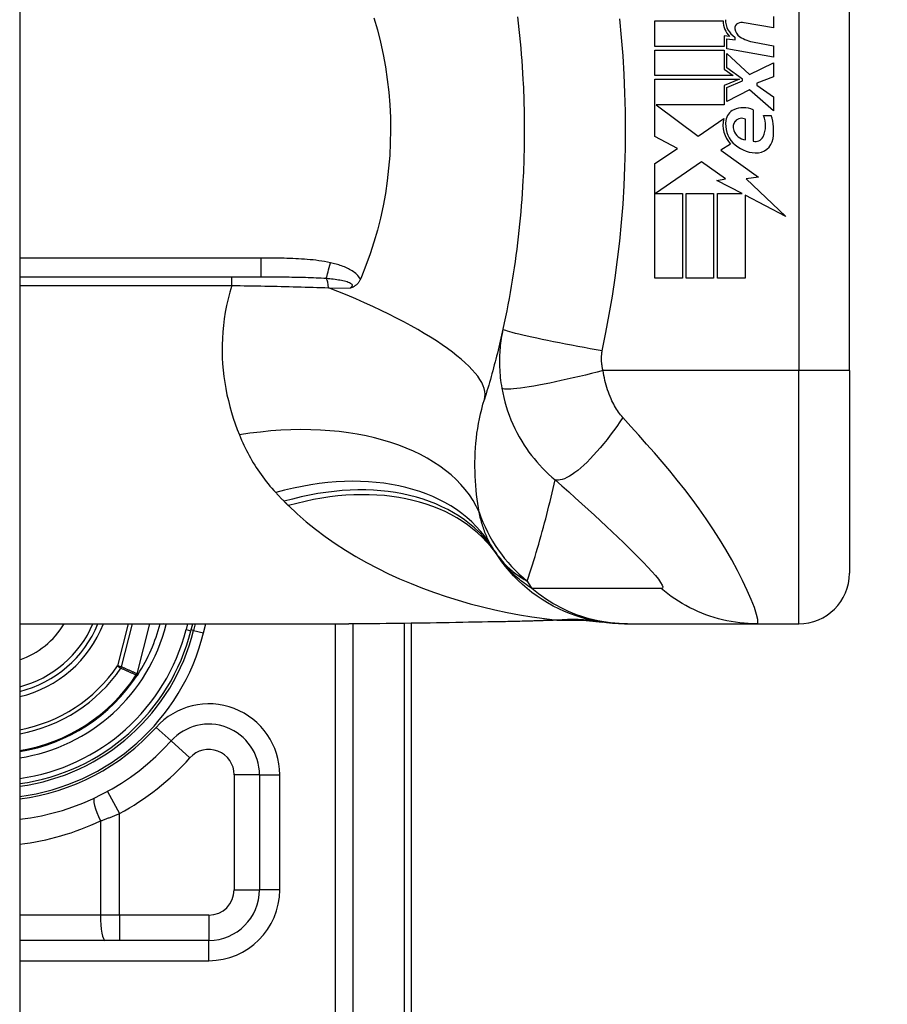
# Model space of a CAD drawing. Header units: inches. Extents: x 2 to 121, y 2 to 79.
# Tile 79 of 97: x 87.72 to 88.557, y 50.422 to 51.371. Entities that reach past the tile are written whole.
import ezdxf

# ---------------------------------------------------------------- set-up
doc = ezdxf.new("R2010")
doc.units = ezdxf.units.IN
doc.header["$LTSCALE"] = 7.278232
doc.header["$MEASUREMENT"] = 0
for name, color, linetype, lineweight in [('Dimensions(ANSI)', 7, 'Continuous', 25), ('Visible Edges(ANSI)', 7, 'Continuous', 25), ('Visible Tangent Edges(ANSI)', 7, 'Continuous', 25)]:
    doc.layers.add(name, color=color, linetype=linetype, lineweight=lineweight)
doc.styles.add('Dimension-ANSI', font='arialbd.ttf')
doc.dimstyles.new('INCH-ANSI', dxfattribs={"dimscale": 7.278232, "dimtxt": 0.12, "dimasz": 0.098425, "dimexe": 0.04, "dimexo": 0.04, "dimgap": 0.031496, "dimtad": 0, "dimtih": 1, "dimtoh": 1, "dimdec": 3, "dimrnd": 1e-08, "dimzin": 0, "dimdsep": 46, "dimtxsty": 'Dimension-ANSI', "dimcen": 0.09, "dimdle": 0.312, "dimclrd": 179, "dimclre": 179, "dimclrt": 7, "dimadec": 1, "dimazin": 0, "dimtfac": 1, "dimtdec": 3, "dimtofl": 0, "dimtmove": 0, "dimatfit": 3, "dimfxl": 1, "dimtolj": 1, "dimtzin": 4, "dimlwd": 25, "dimlwe": 25, "dimarcsym": 0})

# ---------------------------------------------------------------- blocks, each defined once
blk = doc.blocks.new('*D19')
at = {"layer": 'Defpoints', "color": 0, "linetype": 'Continuous', "transparency": 16777216}
for p in [(87.72026, 56.53723), (89.95301, 56.53723), (87.72026, 27.00784)]:
    blk.add_point(p, dxfattribs=at)
at = {"layer": 'Dimensions(ANSI)', "color": 179, "linetype": 'Continuous', "lineweight": 25, "true_color": 0x262658, "transparency": 16777216}
blk.add_line((88.01139, 56.53723), (89.95301, 56.53723), dxfattribs=at)
at = {"layer": 'Dimensions(ANSI)', "color": 7, "linetype": 'Continuous', "lineweight": 25, "transparency": 16777216, "insert": (92.00677, 56.53723), "char_height": 0.873388, "attachment_point": 5, "style": 'Dimension-ANSI'}
blk.add_mtext('\\A1;23.803', dxfattribs=at)

msp = doc.modelspace()

# ---------------------------------------------------------------- linework, layer by layer
at = {"layer": 'Visible Edges(ANSI)'}
for p, q in [((87.72026, 56.35611), (87.72026, 27.18896)), ((88.52029, 51.0328), (88.52029, 51.49679)), ((88.44721, 51.37412), (88.44721, 51.3632)), ((88.33283, 51.3699), (88.39858, 51.3699)), ((88.33283, 51.34534), (88.33283, 51.3699)), ((88.44721, 51.3632), (88.41868, 51.36823)), ((88.3997, 51.35551), (88.3997, 51.34534)), ((88.40478, 51.35507), (88.3997, 51.35551)), ((88.41, 51.35184), (88.41, 51.35424)), ((88.3997, 51.34534), (88.33283, 51.34534)), ((88.40206, 51.35253), (88.41, 51.35184)), ((88.40206, 51.34313), (88.40206, 51.35253)), ((88.4286, 51.34936), (88.44721, 51.34608)), ((88.44721, 51.34608), (88.44721, 51.33516)), ((88.33283, 51.34186), (88.3997, 51.34186)), ((88.33283, 51.3173), (88.33283, 51.34186)), ((88.3997, 51.34186), (88.3997, 51.32352)), ((88.44721, 51.33516), (88.40206, 51.34313)), ((88.40206, 51.33839), (88.42399, 51.31829)), ((88.40206, 51.32487), (88.40206, 51.33839)), ((88.42399, 51.31829), (88.44721, 51.32946)), ((88.44721, 51.32946), (88.44721, 51.31606)), ((88.40826, 51.3173), (88.33283, 51.3173)), ((88.3997, 51.32352), (88.40826, 51.3173)), ((88.41725, 51.31383), (88.40206, 51.32487)), ((88.44721, 51.31606), (88.43108, 51.30986)), ((88.33283, 51.31383), (88.41431, 51.31383)), ((88.33283, 51.2585), (88.33283, 51.31383)), ((88.41431, 51.31383), (88.3997, 51.30762)), ((88.3997, 51.30762), (88.3997, 51.28902)), ((88.40206, 51.30564), (88.41725, 51.31209)), ((88.41725, 51.31209), (88.41725, 51.31383)), ((88.43108, 51.30986), (88.43108, 51.30787)), ((88.43108, 51.30787), (88.44721, 51.29671)), ((88.40206, 51.29224), (88.40206, 51.30564)), ((88.42414, 51.30365), (88.40206, 51.29224)), ((88.44721, 51.28331), (88.42414, 51.30365)), ((88.44721, 51.29671), (88.44721, 51.28331)), ((88.33387, 51.28902), (88.37439, 51.25875)), ((88.3997, 51.28902), (88.33387, 51.28902)), ((88.42761, 51.2843), (88.42761, 51.25403)), ((88.43754, 51.27884), (88.44498, 51.27884)), ((88.37439, 51.25875), (88.39908, 51.27587)), ((88.42017, 51.25527), (88.42017, 51.27512)), ((88.35443, 51.24701), (88.33283, 51.2585)), ((88.40578, 51.25109), (88.39622, 51.24535)), ((88.33283, 51.23245), (88.35443, 51.24701)), ((88.39622, 51.24535), (88.43265, 51.21936)), ((88.33283, 51.12179), (88.33283, 51.23245)), ((88.37774, 51.23393), (88.33334, 51.20342)), ((88.40094, 51.21769), (88.37774, 51.23393)), ((88.39263, 51.21607), (88.40094, 51.21769)), ((88.41693, 51.20342), (88.39263, 51.21607)), ((88.43265, 51.21936), (88.42091, 51.21771)), ((88.42091, 51.21771), (88.45912, 51.18145)), ((88.33334, 51.20342), (88.35938, 51.20342)), ((88.35938, 51.20342), (88.35938, 51.12179)), ((88.36285, 51.20342), (88.3894, 51.20342)), ((88.36285, 51.12179), (88.36285, 51.20342)), ((88.3894, 51.20342), (88.3894, 51.12179)), ((88.39312, 51.20342), (88.41693, 51.20342)), ((88.39312, 51.12179), (88.39312, 51.20342)), ((88.41967, 51.20199), (88.41967, 51.12179)), ((88.45912, 51.18145), (88.41967, 51.20199)), ((87.72026, 51.12315), (87.95274, 51.12315)), ((88.0497, 51.12315), (88.04875, 51.12093)), ((88.35938, 51.12179), (88.33283, 51.12179)), ((88.3894, 51.12179), (88.36285, 51.12179)), ((88.41967, 51.12179), (88.39312, 51.12179)), ((88.52029, 51.0328), (88.52029, 50.83743)), ((87.72026, 50.78859), (88.03778, 50.78859)), ((87.88539, 50.78197), (87.88707, 50.78859)), ((87.8896, 50.78859), (87.88801, 50.78222)), ((88.09802, 50.33436), (88.09802, 50.78904)), ((88.30349, 50.78859), (88.30649, 50.78859)), ((88.30649, 50.78859), (88.43108, 50.78859)), ((88.43108, 50.78859), (88.47144, 50.78859)), ((87.83426, 50.73985), (87.83343, 50.73887)), ((87.95149, 50.64305), (87.95149, 50.53217)), ((87.90265, 50.48333), (87.72026, 50.48333))]:
    msp.add_line(p, q, dxfattribs=at)
at = {"layer": 'Visible Edges(ANSI)', "flags": 128}
for points in [[(88.06187, 51.37281), (88.06519, 51.36126), (88.06814, 51.34954), (88.0707, 51.33768), (88.07288, 51.32568), (88.07467, 51.31357), (88.07607, 51.3014), (88.07706, 51.28918), (88.07766, 51.27693), (88.07785, 51.26466), (88.07765, 51.25237), (88.07704, 51.24008), (88.07603, 51.22783), (88.07463, 51.21568), (88.07284, 51.20363), (88.07067, 51.19171), (88.06811, 51.17991), (88.06518, 51.16825), (88.06186, 51.15673), (88.05818, 51.14537), (88.05412, 51.13417), (88.0497, 51.12315)], [(88.20034, 51.37375), (88.20104, 51.36776), (88.2017, 51.36176), (88.20232, 51.35576), (88.20291, 51.34975), (88.20345, 51.34374), (88.20395, 51.33772), (88.20441, 51.3317), (88.20483, 51.32568), (88.20522, 51.31965), (88.20556, 51.31362)], [(88.20556, 51.31362), (88.20577, 51.30955), (88.20596, 51.30549), (88.20613, 51.30142), (88.20628, 51.29735), (88.20642, 51.29329), (88.20653, 51.28922), (88.20663, 51.28515), (88.20672, 51.28108), (88.20678, 51.27701), (88.20682, 51.27294), (88.20685, 51.26886), (88.20686, 51.26479), (88.20685, 51.26072), (88.20682, 51.25665), (88.20678, 51.25258), (88.20672, 51.24851), (88.20663, 51.24444), (88.20653, 51.24037), (88.20642, 51.2363), (88.20628, 51.23223), (88.20613, 51.22816), (88.20596, 51.2241), (88.20577, 51.22003), (88.20556, 51.21597)], [(88.20556, 51.21597), (88.20522, 51.20993), (88.20483, 51.20391), (88.20441, 51.19788), (88.20395, 51.19186), (88.20345, 51.18584), (88.20291, 51.17983), (88.20232, 51.17382), (88.2017, 51.16782), (88.20104, 51.16183), (88.20034, 51.15584), (88.1996, 51.14985), (88.19882, 51.14387), (88.19799, 51.1379), (88.19713, 51.13194), (88.19623, 51.12599), (88.19528, 51.12004), (88.1943, 51.1141), (88.19328, 51.10817), (88.19221, 51.10225), (88.19111, 51.09634), (88.18996, 51.09044), (88.18878, 51.08456), (88.18755, 51.07868), (88.18629, 51.07282)], [(88.04875, 51.12093), (88.0485, 51.12035), (88.04822, 51.11979), (88.04792, 51.11924), (88.04761, 51.11871), (88.04727, 51.11818), (88.04692, 51.11768), (88.04655, 51.11719), (88.04616, 51.11672), (88.04575, 51.11627), (88.04533, 51.11584), (88.04489, 51.11543), (88.04445, 51.11505), (88.044, 51.1147), (88.04354, 51.11438), (88.04309, 51.11409), (88.04263, 51.11382), (88.04216, 51.11357), (88.0417, 51.11334), (88.04124, 51.11313), (88.04077, 51.11294), (88.04031, 51.11276), (88.03984, 51.11259), (88.03937, 51.11243), (88.03889, 51.11229)], [(88.18629, 51.07282), (88.18564, 51.0699), (88.18498, 51.06698), (88.18432, 51.06407), (88.18364, 51.06117), (88.18296, 51.05828), (88.18227, 51.05539), (88.18157, 51.05251), (88.18086, 51.04965), (88.18014, 51.04679), (88.17941, 51.04394), (88.17868, 51.04109), (88.17793, 51.03826), (88.17718, 51.03543), (88.17642, 51.03262), (88.17565, 51.02981), (88.17487, 51.027), (88.17408, 51.02421), (88.17329, 51.02143), (88.17249, 51.01865), (88.17167, 51.01588), (88.17085, 51.01312), (88.17003, 51.01037), (88.16919, 51.00763), (88.16835, 51.00489)], [(88.30349, 50.78859), (88.29773, 50.7887), (88.29192, 50.78904), (88.28609, 50.78962), (88.28024, 50.79044), (88.27438, 50.79151), (88.26855, 50.79282), (88.26274, 50.79437), (88.25697, 50.79617), (88.25127, 50.79821), (88.24563, 50.80049), (88.24009, 50.80301), (88.23466, 50.80576), (88.22934, 50.80873), (88.22416, 50.81192), (88.21912, 50.81532), (88.21424, 50.81891), (88.20952, 50.82269), (88.20499, 50.82664), (88.20064, 50.83075), (88.19649, 50.83501), (88.19254, 50.8394), (88.1888, 50.84392), (88.18527, 50.84854), (88.18196, 50.85326)], [(88.18489, 50.7904), (88.14745, 50.7898), (88.11038, 50.78921), (88.07378, 50.78877), (88.03778, 50.78859)], [(88.24456, 50.79206), (88.21504, 50.79102), (88.18489, 50.7904)], [(88.24456, 50.79206), (88.26339, 50.792), (88.28215, 50.79015)], [(87.83432, 50.73991), (87.83427, 50.73987), (87.83423, 50.73982), (87.83418, 50.73978), (87.83413, 50.73974), (87.83408, 50.7397), (87.83403, 50.73966), (87.83397, 50.73963), (87.83392, 50.73959), (87.83386, 50.73956), (87.83381, 50.73952), (87.83375, 50.73949), (87.83369, 50.73946), (87.83363, 50.73943), (87.83358, 50.7394), (87.83352, 50.73937), (87.83346, 50.73935), (87.83341, 50.73932), (87.83335, 50.73929), (87.83329, 50.73927), (87.83324, 50.73924), (87.83318, 50.73922), (87.83313, 50.73919), (87.83307, 50.73917), (87.83302, 50.73914)], [(87.83449, 50.74013), (87.83449, 50.74012), (87.83448, 50.74011), (87.83447, 50.7401), (87.83447, 50.74009), (87.83446, 50.74008), (87.83445, 50.74007), (87.83445, 50.74006), (87.83444, 50.74005), (87.83443, 50.74004), (87.83442, 50.74003), (87.83442, 50.74002), (87.83441, 50.74001), (87.8344, 50.74), (87.83439, 50.73999), (87.83439, 50.73998), (87.83438, 50.73998), (87.83437, 50.73997), (87.83436, 50.73996), (87.83436, 50.73995), (87.83435, 50.73994), (87.83434, 50.73993), (87.83433, 50.73992), (87.83432, 50.73991), (87.83432, 50.73991)]]:
    msp.add_lwpolyline(points, dxfattribs=at)
at = {"layer": 'Visible Edges(ANSI)'}
for centre, radius, start, end in [((88.41843, 51.36948), 0.01985, 178.79525, 226.5849), ((88.42069, 51.37096), 0.01985, 179.47765, 237.41137), ((88.41483, 51.36299), 0.00496, 113.55712, 186.03001), ((88.41691, 51.35821), 0.01017, 80, 113.55712), ((88.42026, 51.36356), 0.01042, 186.03001, 237.59924), ((88.43528, 51.38724), 0.03846, 237.59924, 260), ((88.41384, 51.2728), 0.01257, 113.84447, 175.08017), ((88.41818, 51.26297), 0.02332, 66.15553, 113.84447), ((88.4141, 51.2691), 0.02538, 334.67838, 22.56091), ((88.39705, 51.26388), 0.05021, 351.56052, 17.33425), ((88.42568, 51.26976), 0.02729, 167.07905, 223.17854), ((88.42568, 51.26976), 0.02471, 170.40854, 224.16843), ((88.4173, 51.26746), 0.00906, 141.16516, 199.37968), ((88.41639, 51.26818), 0.0079, 61.45471, 141.16516), ((88.42186, 51.26906), 0.01389, 199.37968, 262.99755), ((88.43157, 51.27548), 0.03292, 224.16843, 266.56465), ((88.42986, 51.26164), 0.00794, 253.52609, 334.67838), ((88.43057, 51.25891), 0.01632, 266.56465, 351.56052), ((88.30096, 50.93889), 0.14652, 211.30007, 213.52082), ((88.79296, 51.26479), 0.73667, 213.52082, 213.96213), ((88.47144, 50.83743), 0.04884, 270, 0), ((87.69359, 50.83059), 0.11041, 283.9794, 337.63968), ((87.69359, 50.83059), 0.16744, 327.29811, 345.47206), ((87.69359, 50.83059), 0.20035, 277.65032, 346.02913), ((87.69359, 50.83059), 0.19787, 277.74684, 345.77595), ((87.69359, 50.83059), 0.16724, 279.17731, 326.73978), ((87.90265, 50.64305), 0.04884, 0, 138.10311), ((87.69361, 50.83059), 0.232, 276.59695, 318.10311), ((87.90265, 50.53217), 0.04884, 270, 0)]:
    msp.add_arc(centre, radius, start, end, dxfattribs=at)
at = {"layer": 'Visible Tangent Edges(ANSI)'}
for p, q in [((88.47144, 51.49679), (88.47144, 51.0328)), ((87.95274, 51.14124), (87.72026, 51.14124)), ((87.95274, 51.14124), (87.95274, 51.12315)), ((87.9249, 51.11479), (87.9249, 51.12315)), ((87.72026, 51.11479), (87.9249, 51.11479)), ((88.01812, 51.11271), (88.03889, 51.11229)), ((88.47144, 51.0328), (88.28278, 51.0328)), ((88.52029, 51.0328), (88.47144, 51.0328)), ((88.47144, 50.78859), (88.47144, 51.0328)), ((87.82497, 50.78859), (87.81469, 50.74804)), ((87.81841, 50.7471), (87.82893, 50.78859)), ((87.84547, 50.78859), (87.83328, 50.74048)), ((87.83346, 50.74043), (87.84567, 50.78859)), ((87.86158, 50.78801), (87.85929, 50.78859)), ((87.86158, 50.78801), (87.86173, 50.78859)), ((87.88203, 50.78859), (87.88066, 50.78317)), ((87.89749, 50.77986), (87.89966, 50.78859)), ((88.02441, 50.78859), (88.02441, 50.0973)), ((88.04167, 50.0973), (88.04167, 50.78859)), ((88.09086, 50.78895), (88.09086, 50.33436)), ((87.88066, 50.78317), (87.88539, 50.78197)), ((87.88801, 50.78222), (87.88561, 50.78282)), ((87.88801, 50.78222), (87.89749, 50.77986)), ((87.81841, 50.7471), (87.81469, 50.74804)), ((87.81469, 50.74804), (87.81786, 50.74588)), ((87.8327, 50.73935), (87.83302, 50.73914)), ((87.83302, 50.73914), (87.83343, 50.73887)), ((87.83303, 50.73978), (87.8332, 50.7397)), ((87.83328, 50.74048), (87.83346, 50.74043)), ((87.86629, 50.67567), (87.85175, 50.68871)), ((87.86629, 50.67567), (87.88447, 50.65936)), ((87.95149, 50.64305), (87.92707, 50.64305)), ((87.92707, 50.64305), (87.92707, 50.53217)), ((87.95149, 50.64305), (87.97103, 50.64305)), ((87.97103, 50.53217), (87.97103, 50.64305)), ((87.80492, 50.62704), (87.81663, 50.60561)), ((87.81663, 50.50775), (87.81663, 50.60561)), ((87.79809, 50.59855), (87.79809, 50.50775)), ((87.92707, 50.53217), (87.95149, 50.53217)), ((87.97103, 50.53217), (87.95149, 50.53217)), ((87.79809, 50.50775), (87.72026, 50.50775)), ((87.81663, 50.50775), (87.79809, 50.50775)), ((87.81663, 50.50775), (87.81663, 50.48333)), ((87.90265, 50.50775), (87.81663, 50.50775)), ((87.90265, 50.50775), (87.90265, 50.48333)), ((87.90265, 50.46379), (87.90265, 50.48333)), ((87.72026, 50.46379), (87.90265, 50.46379))]:
    msp.add_line(p, q, dxfattribs=at)
at = {"layer": 'Visible Tangent Edges(ANSI)', "flags": 128}
for points in [[(88.28196, 51.05181), (88.28537, 51.06936), (88.28871, 51.08692), (88.29173, 51.10455), (88.29443, 51.12222), (88.2968, 51.13995), (88.29886, 51.15771), (88.3006, 51.1755), (88.30202, 51.19333), (88.30312, 51.21117), (88.30391, 51.22904), (88.30439, 51.24691), (88.30454, 51.26479), (88.30439, 51.28267), (88.30391, 51.30055), (88.30312, 51.31841), (88.30202, 51.33626), (88.3006, 51.35408), (88.29886, 51.37188)], [(88.01981, 51.13683), (88.01706, 51.1374), (88.0143, 51.13791), (88.01153, 51.13836), (88.00876, 51.13877), (88.00597, 51.13913), (88.00318, 51.13945), (88.00038, 51.13973), (87.99759, 51.13997), (87.99479, 51.14019), (87.99198, 51.14038), (87.98918, 51.14054), (87.98638, 51.14068), (87.98358, 51.1408), (87.98078, 51.1409), (87.97797, 51.14098), (87.97517, 51.14105), (87.97237, 51.1411), (87.96956, 51.14115), (87.96676, 51.14118), (87.96395, 51.1412), (87.96115, 51.14122), (87.95835, 51.14123), (87.95554, 51.14124), (87.95274, 51.14124)], [(88.04875, 51.12093), (88.04801, 51.12213), (88.04718, 51.12327), (88.04626, 51.12434), (88.04528, 51.12536), (88.04423, 51.12632), (88.04313, 51.12722), (88.042, 51.12806), (88.04084, 51.12885), (88.03965, 51.1296), (88.03843, 51.1303), (88.03719, 51.13096), (88.03593, 51.13158), (88.03464, 51.13217), (88.03334, 51.13272), (88.03203, 51.13325), (88.0307, 51.13374), (88.02936, 51.13421), (88.02801, 51.13465), (88.02665, 51.13507), (88.02529, 51.13547), (88.02392, 51.13584), (88.02255, 51.13619), (88.02118, 51.13652), (88.01981, 51.13683)], [(87.95274, 51.12315), (87.95551, 51.12315), (87.95828, 51.12315), (87.96104, 51.12315), (87.96379, 51.12314), (87.96653, 51.12313), (87.96926, 51.12312), (87.97197, 51.12311), (87.97468, 51.12309), (87.97738, 51.12307), (87.98006, 51.12304), (87.98273, 51.12301), (87.98538, 51.12298), (87.98802, 51.12293), (87.99065, 51.12288), (87.99327, 51.12282), (87.99586, 51.12275), (87.99844, 51.12267), (88.00101, 51.12259), (88.00355, 51.12248), (88.00607, 51.12237), (88.00857, 51.12224), (88.01105, 51.1221), (88.01349, 51.12194), (88.01591, 51.12176)], [(88.01591, 51.12176), (88.01763, 51.12162), (88.01933, 51.12146), (88.02102, 51.12129), (88.02269, 51.12111), (88.02433, 51.12091), (88.02594, 51.12069), (88.02752, 51.12045), (88.02906, 51.1202), (88.03056, 51.11992), (88.032, 51.11962), (88.03339, 51.11929), (88.03472, 51.11894), (88.03598, 51.11854), (88.03714, 51.11811), (88.0382, 51.11764), (88.0391, 51.11713), (88.03984, 51.11658), (88.04038, 51.116), (88.04071, 51.11538), (88.04079, 51.11475), (88.04063, 51.11412), (88.04024, 51.11349), (88.03965, 51.11287), (88.03889, 51.11229)], [(87.9249, 51.11479), (87.92298, 51.10836), (87.92128, 51.10192), (87.91981, 51.0955), (87.91855, 51.08909), (87.91752, 51.08271), (87.9167, 51.07635), (87.91608, 51.07004), (87.91567, 51.06378), (87.91545, 51.05755), (87.91543, 51.05138), (87.91559, 51.04525), (87.91593, 51.03917), (87.91644, 51.03314), (87.91712, 51.02716), (87.91797, 51.02124), (87.91898, 51.01537), (87.92014, 51.00956), (87.92145, 51.00381), (87.9229, 50.99813), (87.92449, 50.99251), (87.92621, 50.98696), (87.92806, 50.98148), (87.93002, 50.97608), (87.93211, 50.97076)], [(87.9249, 51.11479), (87.92888, 51.11473), (87.93286, 51.11468), (87.93683, 51.11462), (87.94081, 51.11456), (87.94478, 51.11449), (87.94875, 51.11443), (87.95271, 51.11436), (87.95666, 51.11428), (87.9606, 51.11421), (87.96453, 51.11413), (87.96845, 51.11405), (87.97235, 51.11396), (87.97625, 51.11388), (87.98013, 51.11378), (87.984, 51.11369), (87.98785, 51.11359), (87.9917, 51.1135), (87.99552, 51.11339), (87.99933, 51.11329), (88.00313, 51.11318), (88.0069, 51.11307), (88.01066, 51.11295), (88.0144, 51.11283), (88.01812, 51.11271)], [(88.18629, 51.07282), (88.18581, 51.07059), (88.18538, 51.06834), (88.18497, 51.06609), (88.1846, 51.06382), (88.18427, 51.06155), (88.18397, 51.05927), (88.18371, 51.05698), (88.18348, 51.05469), (88.18329, 51.05238), (88.18314, 51.05008), (88.18302, 51.04777), (88.18294, 51.04545), (88.18289, 51.04311), (88.18288, 51.04075), (88.18291, 51.03836), (88.18298, 51.03595), (88.18309, 51.03348), (88.18325, 51.03094), (88.18346, 51.0284), (88.1837, 51.02591), (88.18399, 51.02341), (88.18432, 51.02088), (88.18471, 51.01832), (88.18514, 51.01575)], [(88.28196, 51.05181), (88.27621, 51.05283), (88.27035, 51.05389), (88.26441, 51.05497), (88.25843, 51.05608), (88.25245, 51.05721), (88.24649, 51.05835), (88.24062, 51.0595), (88.23487, 51.06064), (88.22928, 51.06177), (88.22391, 51.06288), (88.21878, 51.06396), (88.21395, 51.06501), (88.20945, 51.06601), (88.20531, 51.06696), (88.20155, 51.06786), (88.19819, 51.06869), (88.19526, 51.06946), (88.19274, 51.07016), (88.19066, 51.07078), (88.18899, 51.07133), (88.18774, 51.07181), (88.18688, 51.07222), (88.18641, 51.07255), (88.18629, 51.07282)], [(88.28278, 51.0328), (88.28257, 51.03363), (88.28238, 51.03446), (88.2822, 51.03529), (88.28204, 51.0361), (88.2819, 51.03692), (88.28177, 51.03776), (88.28166, 51.0386), (88.28156, 51.03941), (88.28148, 51.04021), (88.28142, 51.04101), (88.28137, 51.04179), (88.28133, 51.04258), (88.28131, 51.04335), (88.2813, 51.04413), (88.2813, 51.0449), (88.28132, 51.04568), (88.28135, 51.04645), (88.2814, 51.04722), (88.28146, 51.04799), (88.28153, 51.04876), (88.28162, 51.04953), (88.28172, 51.05029), (88.28183, 51.05106), (88.28196, 51.05181)], [(88.28278, 51.0328), (88.2772, 51.03135), (88.27151, 51.02992), (88.26575, 51.02849), (88.25992, 51.02709), (88.25409, 51.02571), (88.24827, 51.02438), (88.24251, 51.0231), (88.23686, 51.02188), (88.23134, 51.02074), (88.226, 51.01967), (88.22088, 51.0187), (88.21602, 51.01782), (88.21144, 51.01705), (88.20719, 51.01639), (88.20328, 51.01584), (88.19973, 51.0154), (88.19656, 51.01508), (88.19378, 51.01487), (88.19139, 51.01477), (88.18939, 51.01477), (88.18778, 51.01488), (88.18654, 51.01508), (88.18567, 51.01538), (88.18514, 51.01575)], [(88.30189, 50.98756), (88.30081, 50.98881), (88.29975, 50.9901), (88.29872, 50.99144), (88.29771, 50.99282), (88.29673, 50.99425), (88.29577, 50.99572), (88.29484, 50.99722), (88.29393, 50.99878), (88.29305, 51.00037), (88.29219, 51.00202), (88.29134, 51.00374), (88.29047, 51.00568), (88.28958, 51.00778), (88.28874, 51.00992), (88.28796, 51.01205), (88.28721, 51.01423), (88.2865, 51.01646), (88.28584, 51.01872), (88.28521, 51.02101), (88.28463, 51.02333), (88.2841, 51.02567), (88.28361, 51.02803), (88.28317, 51.03041), (88.28278, 51.0328)], [(88.18514, 51.01575), (88.18599, 51.01137), (88.18697, 51.00699), (88.18809, 51.00262), (88.18935, 50.99826), (88.19075, 50.99394), (88.19228, 50.98965), (88.19395, 50.9854), (88.19575, 50.98118), (88.19768, 50.97704), (88.19974, 50.97295), (88.20196, 50.96885), (88.20435, 50.96477), (88.20671, 50.961), (88.20899, 50.95757), (88.21131, 50.95429), (88.21372, 50.95107), (88.21622, 50.94791), (88.21881, 50.9448), (88.2215, 50.94176), (88.22429, 50.93876), (88.22719, 50.93583), (88.23019, 50.93295), (88.23331, 50.93013), (88.23654, 50.92737)], [(88.16333, 50.89633), (88.16262, 50.90049), (88.16198, 50.9047), (88.16139, 50.90896), (88.16087, 50.91327), (88.16041, 50.91762), (88.16002, 50.92201), (88.15971, 50.92644), (88.15947, 50.93091), (88.1593, 50.9354), (88.15922, 50.93993), (88.15923, 50.94448), (88.15932, 50.94906), (88.1595, 50.95367), (88.15978, 50.9583), (88.16015, 50.96296), (88.16063, 50.96763), (88.16121, 50.97232), (88.1619, 50.97702), (88.16269, 50.98171), (88.1636, 50.98639), (88.16461, 50.99106), (88.16574, 50.9957), (88.16699, 51.00031), (88.16835, 51.00489)], [(88.30189, 50.98756), (88.29897, 50.98324), (88.29597, 50.97894), (88.2929, 50.97467), (88.28976, 50.97047), (88.28658, 50.96635), (88.28337, 50.96233), (88.28014, 50.95844), (88.27691, 50.9547), (88.27368, 50.95114), (88.27049, 50.94776), (88.26735, 50.94461), (88.26426, 50.94168), (88.26125, 50.93899), (88.25834, 50.93657), (88.25552, 50.93441), (88.25283, 50.93253), (88.25027, 50.93093), (88.24784, 50.92961), (88.24557, 50.92857), (88.24344, 50.9278), (88.24147, 50.92731), (88.23967, 50.92708), (88.23802, 50.9271), (88.23654, 50.92737)], [(88.43108, 50.78859), (88.4321, 50.78961), (88.43202, 50.79269), (88.43086, 50.79764), (88.42871, 50.80421), (88.42565, 50.81209), (88.42183, 50.8209), (88.41738, 50.83034), (88.41239, 50.84018), (88.40697, 50.8502), (88.40119, 50.86028), (88.39511, 50.8703), (88.38876, 50.88021), (88.3822, 50.88995), (88.37546, 50.89952), (88.36855, 50.9089), (88.3615, 50.9181), (88.35432, 50.92713), (88.34704, 50.93601), (88.33967, 50.94475), (88.33224, 50.95336), (88.32474, 50.9619), (88.31717, 50.97044), (88.30951, 50.97903), (88.30189, 50.98756)], [(87.93211, 50.97076), (87.93315, 50.96823), (87.93423, 50.96571), (87.93534, 50.96322), (87.93649, 50.96074), (87.93768, 50.95827), (87.9389, 50.95583), (87.94016, 50.95341), (87.94145, 50.951), (87.94277, 50.94861), (87.94414, 50.94625), (87.94553, 50.9439), (87.94697, 50.94157), (87.94844, 50.93926), (87.94995, 50.93697), (87.9515, 50.9347), (87.95308, 50.93245), (87.9547, 50.93021), (87.95636, 50.928), (87.95805, 50.92581), (87.95979, 50.92364), (87.96156, 50.9215), (87.96337, 50.91937), (87.96521, 50.91727), (87.9671, 50.91518)], [(88.20957, 50.82982), (88.21087, 50.83374), (88.21216, 50.83767), (88.21343, 50.84162), (88.21468, 50.84558), (88.21592, 50.84954), (88.21715, 50.85353), (88.21836, 50.85752), (88.21955, 50.86153), (88.22073, 50.86555), (88.2219, 50.86958), (88.22304, 50.87362), (88.22418, 50.87768), (88.22529, 50.88175), (88.22639, 50.88583), (88.22748, 50.88993), (88.22855, 50.89404), (88.2296, 50.89816), (88.23064, 50.90229), (88.23167, 50.90644), (88.23267, 50.9106), (88.23366, 50.91477), (88.23464, 50.91896), (88.2356, 50.92316), (88.23654, 50.92737)], [(88.23654, 50.92737), (88.24313, 50.92157), (88.24967, 50.91577), (88.25604, 50.91006), (88.26227, 50.90444), (88.26838, 50.89889), (88.27437, 50.89339), (88.28025, 50.88795), (88.286, 50.88259), (88.29161, 50.8773), (88.29708, 50.8721), (88.30239, 50.86698), (88.30754, 50.86197), (88.3125, 50.85706), (88.31725, 50.85228), (88.32176, 50.84765), (88.32596, 50.84321), (88.32982, 50.839), (88.33323, 50.83509), (88.3361, 50.83155), (88.33832, 50.82847), (88.33977, 50.82598), (88.34034, 50.82415), (88.33999, 50.82306), (88.3387, 50.82275)], [(87.9671, 50.91518), (87.96743, 50.91483), (87.96776, 50.91447), (87.96809, 50.91411), (87.96843, 50.91375), (87.96876, 50.9134), (87.96909, 50.91304), (87.96943, 50.91269), (87.96976, 50.91233), (87.9701, 50.91198), (87.97044, 50.91162), (87.97077, 50.91127), (87.97111, 50.91092), (87.97145, 50.91057), (87.97179, 50.91022), (87.97213, 50.90987), (87.97247, 50.90952), (87.97281, 50.90917), (87.97315, 50.90882), (87.97349, 50.90847), (87.97384, 50.90812), (87.97418, 50.90777), (87.97453, 50.90743), (87.97487, 50.90708), (87.97522, 50.90673)], [(87.97522, 50.90673), (87.97539, 50.90656), (87.97557, 50.90639), (87.97574, 50.90621), (87.97592, 50.90604), (87.97609, 50.90586), (87.97627, 50.90569), (87.97644, 50.90552), (87.97662, 50.90534), (87.97679, 50.90517), (87.97696, 50.905), (87.97714, 50.90482), (87.97731, 50.90465), (87.97749, 50.90448), (87.97766, 50.9043), (87.97784, 50.90413), (87.97801, 50.90396), (87.97819, 50.90379), (87.97836, 50.90361), (87.97854, 50.90344), (87.97871, 50.90327), (87.97889, 50.9031), (87.97906, 50.90292), (87.97924, 50.90275), (87.97941, 50.90258)], [(87.97941, 50.90258), (87.98781, 50.89466), (87.99654, 50.88705), (88.00559, 50.87974), (88.01492, 50.87273), (88.02452, 50.86603), (88.03436, 50.85962), (88.04442, 50.85352), (88.05469, 50.84772), (88.06515, 50.8422), (88.0758, 50.83697), (88.08663, 50.83202), (88.09763, 50.82734), (88.10879, 50.82293), (88.12009, 50.8188), (88.13152, 50.81495), (88.14307, 50.81136), (88.15473, 50.80804), (88.16648, 50.80499), (88.17831, 50.8022), (88.19021, 50.79968), (88.20217, 50.79742), (88.21418, 50.79543), (88.22622, 50.79369), (88.23828, 50.79221)], [(88.17577, 50.86277), (88.17506, 50.86395), (88.17437, 50.86516), (88.1737, 50.86638), (88.17304, 50.86762), (88.1724, 50.86887), (88.17177, 50.87015), (88.17117, 50.87145), (88.17057, 50.87276), (88.17, 50.87409), (88.16944, 50.87544), (88.1689, 50.87681), (88.16837, 50.8782), (88.16786, 50.87961), (88.16737, 50.88104), (88.1669, 50.88248), (88.16643, 50.88394), (88.16599, 50.88543), (88.16556, 50.88693), (88.16515, 50.88845), (88.16475, 50.88999), (88.16437, 50.89155), (88.16401, 50.89312), (88.16366, 50.89472), (88.16333, 50.89633)], [(88.17881, 50.85798), (88.17996, 50.85628), (88.18112, 50.85464), (88.18231, 50.85306), (88.1835, 50.85153), (88.18471, 50.85005), (88.18594, 50.84862), (88.18717, 50.84724), (88.18842, 50.84591), (88.18968, 50.84462), (88.19095, 50.84337), (88.19223, 50.84216), (88.19352, 50.841), (88.19482, 50.83987), (88.19613, 50.83878), (88.19744, 50.83773), (88.19876, 50.83672), (88.20009, 50.83574), (88.20143, 50.8348), (88.20277, 50.83389), (88.20412, 50.83301), (88.20548, 50.83217), (88.20684, 50.83136), (88.2082, 50.83057), (88.20957, 50.82982)], [(88.214, 50.82279), (88.21213, 50.82402), (88.21032, 50.82525), (88.20856, 50.82648), (88.20685, 50.82772), (88.2052, 50.82897), (88.2036, 50.83022), (88.20205, 50.83147), (88.20055, 50.83273), (88.19909, 50.83398), (88.19768, 50.83525), (88.19631, 50.83651), (88.19498, 50.83778), (88.19369, 50.83905), (88.19245, 50.84033), (88.19124, 50.8416), (88.19007, 50.84288), (88.18894, 50.84417), (88.18784, 50.84545), (88.18678, 50.84674), (88.18575, 50.84804), (88.18476, 50.84933), (88.18379, 50.85064), (88.18286, 50.85195), (88.18196, 50.85326)], [(88.30649, 50.78859), (88.30238, 50.78865), (88.29826, 50.78883), (88.29412, 50.78913), (88.28998, 50.78955), (88.28584, 50.7901), (88.2817, 50.79077), (88.27758, 50.79157), (88.27346, 50.79249), (88.26938, 50.79354), (88.26531, 50.7947), (88.26128, 50.79599), (88.25729, 50.7974), (88.25334, 50.79893), (88.24943, 50.80058), (88.24558, 50.80234), (88.24179, 50.80421), (88.23806, 50.80619), (88.23439, 50.80827), (88.23079, 50.81046), (88.22727, 50.81274), (88.22383, 50.81512), (88.22047, 50.81759), (88.21719, 50.82015), (88.214, 50.82279)], [(88.3387, 50.82275), (88.33347, 50.82279), (88.32828, 50.82279), (88.32307, 50.82279), (88.31788, 50.82279), (88.31269, 50.82279), (88.3075, 50.82279), (88.3023, 50.82279), (88.29711, 50.82279), (88.29192, 50.82279), (88.28673, 50.82279), (88.28153, 50.82279), (88.27634, 50.82279), (88.27115, 50.82279), (88.26596, 50.82279), (88.26076, 50.82279), (88.25557, 50.82279), (88.25038, 50.82279), (88.24519, 50.82279), (88.23999, 50.82279), (88.2348, 50.82279), (88.22961, 50.82279), (88.22442, 50.82279), (88.21921, 50.82279), (88.214, 50.82279)], [(88.43108, 50.78859), (88.42697, 50.78865), (88.42284, 50.78883), (88.4187, 50.78913), (88.41455, 50.78955), (88.41041, 50.7901), (88.40627, 50.79077), (88.40215, 50.79157), (88.39804, 50.79249), (88.39395, 50.79353), (88.38989, 50.7947), (88.38586, 50.79599), (88.38187, 50.79739), (88.37793, 50.79892), (88.37403, 50.80056), (88.37018, 50.80232), (88.3664, 50.80419), (88.36267, 50.80617), (88.35902, 50.80825), (88.35543, 50.81043), (88.35192, 50.81271), (88.34849, 50.81509), (88.34514, 50.81756), (88.34187, 50.82011), (88.3387, 50.82275)], [(88.18416, 50.7906), (88.17792, 50.7905), (88.17169, 50.79039), (88.16547, 50.79028), (88.15925, 50.79017), (88.15305, 50.79006), (88.14686, 50.78994), (88.14068, 50.78983), (88.13452, 50.78972), (88.12836, 50.78961), (88.12222, 50.7895), (88.11609, 50.7894), (88.10998, 50.7893), (88.10387, 50.7892), (88.09779, 50.78911), (88.09171, 50.78902), (88.08565, 50.78894), (88.07961, 50.78886), (88.07358, 50.78879), (88.06757, 50.78873), (88.06158, 50.78868), (88.0556, 50.78864), (88.04965, 50.78861), (88.04371, 50.78859), (88.03778, 50.78859)], [(88.23828, 50.79221), (88.23607, 50.79211), (88.23386, 50.79201), (88.23165, 50.79192), (88.22943, 50.79183), (88.2272, 50.79174), (88.22497, 50.79166), (88.22273, 50.79158), (88.2205, 50.7915), (88.21825, 50.79142), (88.216, 50.79135), (88.21375, 50.79128), (88.2115, 50.79121), (88.20924, 50.79115), (88.20697, 50.79109), (88.20471, 50.79103), (88.20244, 50.79097), (88.20016, 50.79092), (88.19789, 50.79087), (88.19561, 50.79082), (88.19332, 50.79077), (88.19104, 50.79072), (88.18875, 50.79068), (88.18645, 50.79064), (88.18416, 50.7906)], [(88.18489, 50.7904), (88.18486, 50.7904), (88.18482, 50.7904), (88.18479, 50.7904), (88.18476, 50.7904), (88.18473, 50.79041), (88.1847, 50.79041), (88.18467, 50.79041), (88.18464, 50.79042), (88.18461, 50.79043), (88.18458, 50.79043), (88.18455, 50.79044), (88.18452, 50.79045), (88.18449, 50.79046), (88.18446, 50.79047), (88.18443, 50.79048), (88.1844, 50.79049), (88.18437, 50.7905), (88.18434, 50.79051), (88.18431, 50.79052), (88.18428, 50.79054), (88.18425, 50.79055), (88.18422, 50.79057), (88.18419, 50.79058), (88.18416, 50.7906)], [(88.23828, 50.79221), (88.2385, 50.7922), (88.23871, 50.7922), (88.23892, 50.79219), (88.23912, 50.79219), (88.23932, 50.79218), (88.23951, 50.79218), (88.23969, 50.79217), (88.23988, 50.79217), (88.24005, 50.79216), (88.24022, 50.79216), (88.24039, 50.79215), (88.24054, 50.79215), (88.2407, 50.79214), (88.24084, 50.79214), (88.24099, 50.79214), (88.24112, 50.79213), (88.24125, 50.79213), (88.24137, 50.79212), (88.24149, 50.79211), (88.2416, 50.79211), (88.2417, 50.7921), (88.2418, 50.7921), (88.24189, 50.79209), (88.24197, 50.79209)], [(88.24197, 50.79209), (88.24208, 50.79208), (88.24219, 50.79208), (88.24229, 50.79207), (88.2424, 50.79207), (88.24251, 50.79206), (88.24262, 50.79206), (88.24272, 50.79205), (88.24283, 50.79205), (88.24294, 50.79205), (88.24305, 50.79204), (88.24316, 50.79204), (88.24326, 50.79204), (88.24337, 50.79204), (88.24348, 50.79204), (88.24359, 50.79204), (88.2437, 50.79204), (88.2438, 50.79204), (88.24391, 50.79204), (88.24402, 50.79205), (88.24413, 50.79205), (88.24424, 50.79205), (88.24435, 50.79206), (88.24445, 50.79206), (88.24456, 50.79206)], [(87.83328, 50.74048), (87.83266, 50.74075), (87.83204, 50.74103), (87.83142, 50.7413), (87.8308, 50.74157), (87.83018, 50.74185), (87.82956, 50.74212), (87.82894, 50.7424), (87.82832, 50.74267), (87.8277, 50.74295), (87.82708, 50.74322), (87.82646, 50.7435), (87.82584, 50.74377), (87.82522, 50.74405), (87.8246, 50.74432), (87.82398, 50.7446), (87.82336, 50.74488), (87.82274, 50.74515), (87.82212, 50.74543), (87.8215, 50.74571), (87.82088, 50.74598), (87.82026, 50.74626), (87.81965, 50.74654), (87.81903, 50.74682), (87.81841, 50.7471)], [(87.81786, 50.74588), (87.81848, 50.74561), (87.8191, 50.74533), (87.81971, 50.74506), (87.82033, 50.74478), (87.82095, 50.74451), (87.82157, 50.74424), (87.82218, 50.74396), (87.8228, 50.74369), (87.82342, 50.74342), (87.82404, 50.74314), (87.82466, 50.74287), (87.82528, 50.7426), (87.82589, 50.74233), (87.82651, 50.74206), (87.82713, 50.74178), (87.82775, 50.74151), (87.82837, 50.74124), (87.82899, 50.74097), (87.82961, 50.7407), (87.83022, 50.74043), (87.83084, 50.74016), (87.83146, 50.73989), (87.83208, 50.73962), (87.8327, 50.73935)], [(87.83303, 50.73978), (87.83301, 50.73977), (87.833, 50.73975), (87.83299, 50.73973), (87.83297, 50.73971), (87.83296, 50.7397), (87.83294, 50.73968), (87.83293, 50.73966), (87.83291, 50.73964), (87.8329, 50.73963), (87.83289, 50.73961), (87.83287, 50.73959), (87.83286, 50.73957), (87.83284, 50.73955), (87.83283, 50.73954), (87.83282, 50.73952), (87.8328, 50.7395), (87.83279, 50.73948), (87.83278, 50.73946), (87.83276, 50.73944), (87.83275, 50.73943), (87.83274, 50.73941), (87.83273, 50.73939), (87.83271, 50.73937), (87.8327, 50.73935)], [(87.83303, 50.73978), (87.83302, 50.73976), (87.83302, 50.73973), (87.83301, 50.7397), (87.83301, 50.73967), (87.833, 50.73965), (87.833, 50.73962), (87.833, 50.73959), (87.83299, 50.73957), (87.83299, 50.73954), (87.83299, 50.73951), (87.83299, 50.73948), (87.83299, 50.73946), (87.83299, 50.73943), (87.83299, 50.7394), (87.83299, 50.73938), (87.833, 50.73935), (87.833, 50.73932), (87.833, 50.7393), (87.833, 50.73927), (87.83301, 50.73925), (87.83301, 50.73922), (87.83301, 50.73919), (87.83302, 50.73917), (87.83302, 50.73914)], [(87.83302, 50.73914), (87.83303, 50.73916), (87.83303, 50.73919), (87.83304, 50.73921), (87.83304, 50.73924), (87.83305, 50.73926), (87.83305, 50.73928), (87.83306, 50.73931), (87.83307, 50.73933), (87.83307, 50.73936), (87.83308, 50.73938), (87.83309, 50.7394), (87.83309, 50.73943), (87.8331, 50.73945), (87.83311, 50.73947), (87.83312, 50.7395), (87.83313, 50.73952), (87.83313, 50.73954), (87.83314, 50.73956), (87.83315, 50.73959), (87.83316, 50.73961), (87.83317, 50.73963), (87.83318, 50.73966), (87.83319, 50.73968), (87.8332, 50.7397)], [(87.83328, 50.74048), (87.83327, 50.74045), (87.83326, 50.74042), (87.83325, 50.74039), (87.83325, 50.74036), (87.83324, 50.74033), (87.83323, 50.7403), (87.83322, 50.74027), (87.83321, 50.74024), (87.8332, 50.74021), (87.83319, 50.74018), (87.83318, 50.74015), (87.83317, 50.74012), (87.83316, 50.7401), (87.83315, 50.74007), (87.83314, 50.74004), (87.83313, 50.74001), (87.83312, 50.73998), (87.8331, 50.73995), (87.83309, 50.73992), (87.83308, 50.73989), (87.83307, 50.73987), (87.83305, 50.73984), (87.83304, 50.73981), (87.83303, 50.73978)], [(87.8332, 50.7397), (87.83321, 50.73973), (87.83323, 50.73976), (87.83324, 50.73979), (87.83325, 50.73982), (87.83327, 50.73985), (87.83328, 50.73988), (87.83329, 50.73991), (87.8333, 50.73994), (87.83332, 50.73997), (87.83333, 50.74), (87.83334, 50.74003), (87.83335, 50.74006), (87.83336, 50.74009), (87.83337, 50.74012), (87.83338, 50.74015), (87.83339, 50.74018), (87.8334, 50.74021), (87.83341, 50.74025), (87.83342, 50.74028), (87.83343, 50.74031), (87.83344, 50.74034), (87.83345, 50.74037), (87.83346, 50.7404), (87.83346, 50.74043)], [(87.79809, 50.59855), (87.79887, 50.59882), (87.79964, 50.5991), (87.80042, 50.59938), (87.8012, 50.59966), (87.80197, 50.59994), (87.80275, 50.60022), (87.80352, 50.60051), (87.8043, 50.6008), (87.80507, 50.60109), (87.80585, 50.60138), (87.80662, 50.60167), (87.8074, 50.60196), (87.80817, 50.60226), (87.80895, 50.60256), (87.80972, 50.60285), (87.81049, 50.60315), (87.81126, 50.60346), (87.81203, 50.60376), (87.8128, 50.60407), (87.81357, 50.60437), (87.81434, 50.60468), (87.8151, 50.60499), (87.81587, 50.6053), (87.81663, 50.60561)]]:
    msp.add_lwpolyline(points, dxfattribs=at)
at = {"layer": 'Visible Tangent Edges(ANSI)'}
for centre, radius, start, end in [((88.66964, 51.11503), 0.5413, 211.79568, 212.67565), ((87.69359, 50.83059), 0.08124, 289.16587, 328.86781), ((87.69359, 50.83059), 0.10603, 284.56944, 336.6625), ((87.69359, 50.83059), 0.1153, 283.37595, 338.63462), ((87.69359, 50.83059), 0.1733, 278.85335, 345.77595), ((87.69359, 50.83059), 0.19299, 277.94415, 345.77595), ((87.69359, 50.83059), 0.21012, 277.29269, 346.02913), ((87.69359, 50.83059), 0.14657, 280.48522, 325.71954), ((87.69359, 50.83059), 0.1504, 280.21522, 325.71954), ((87.69359, 50.83059), 0.16636, 279.2258, 326.73978), ((87.90265, 50.64305), 0.06838, 0, 138.10311), ((87.69361, 50.83059), 0.21246, 277.20664, 318.10311), ((87.90265, 50.64305), 0.02442, 0, 138.10311), ((87.69361, 50.83059), 0.25642, 298.671, 318.10311), ((87.68897, 50.83059), 0.25642, 277.00862, 295.18561), ((87.90265, 50.53217), 0.06838, 270, 0), ((87.90265, 50.53217), 0.02442, 270, 0)]:
    msp.add_arc(centre, radius, start, end, dxfattribs=at)
for centre, major_axis, ratio, start_param, end_param in [((88.01981, 51.14339), (-0.00498, -0.02391), 0.056853, 0.451678, 1.304606), ((88.01397, 51.11094), (0, 0.01221), 0.343453, 4.857789, 5.800686), ((87.93513, 51.07733), (0.23322, -0.07244), 0.249251, 0, 1.285379), ((87.93211, 50.81997), (0.23593, 0.06306), 0.604241, 0.09545, 1.410679), ((87.9671, 50.7359), (0.20867, 0.12687), 0.678602, 0, 1.179478), ((87.97522, 50.72311), (0.20359, 0.13486), 0.689059, 0, 1.142601), ((87.97941, 50.71683), (0.20255, 0.13643), 0.696909, 0, 1.131926), ((88.30206, 50.94214), (0.13896, -0.04647), 0.992002, 3.787137, 4.348938), ((88.23828, 50.54986), (0.04076, 0.24078), 0.802573, 0, 0.207855), ((88.24657, 50.54855), (0.03557, 0.2416), 0.91694, 0, 0.179726), ((87.81469, 50.74804), (0.00201, 0.00445), 0.779727, 4.57537, 4.849408), ((87.80273, 50.59855), (-0.01039, 0.0221), 0.172316, 0, 1.48994), ((87.80273, 50.50775), (0, -0.02442), 0.189796, 4.712389, 6.283185)]:
    msp.add_ellipse(centre, major_axis=major_axis, ratio=ratio, start_param=start_param, end_param=end_param, dxfattribs=at)

# ---------------------------------------------------------------- dimensions: what is measured, and where the dimension line sits
at = {"layer": 'Dimensions(ANSI)', "color": 179, "linetype": 'Continuous', "lineweight": 25, "true_color": 0x262658}
dim = msp.add_ordinate_dim(feature_location=(87.72026, 56.53723), offset=(2.23275, 0), dtype=0, origin=(87.72026, 27.00784), dimstyle='INCH-ANSI', override={"dimgap": 0.031496, "dimtad": 0, "dimdec": 3, "dimlfac": 0.806078, "dimtol": 0, "dimlim": 0, "dimtp": 0, "dimtm": 0, "dimtdec": 3}, dxfattribs=at)
dim.commit()
dim.dimension.update_dxf_attribs({"geometry": '*D19', "text_midpoint": (92.00677, 56.53723)})

doc.saveas('drawing.dxf')
